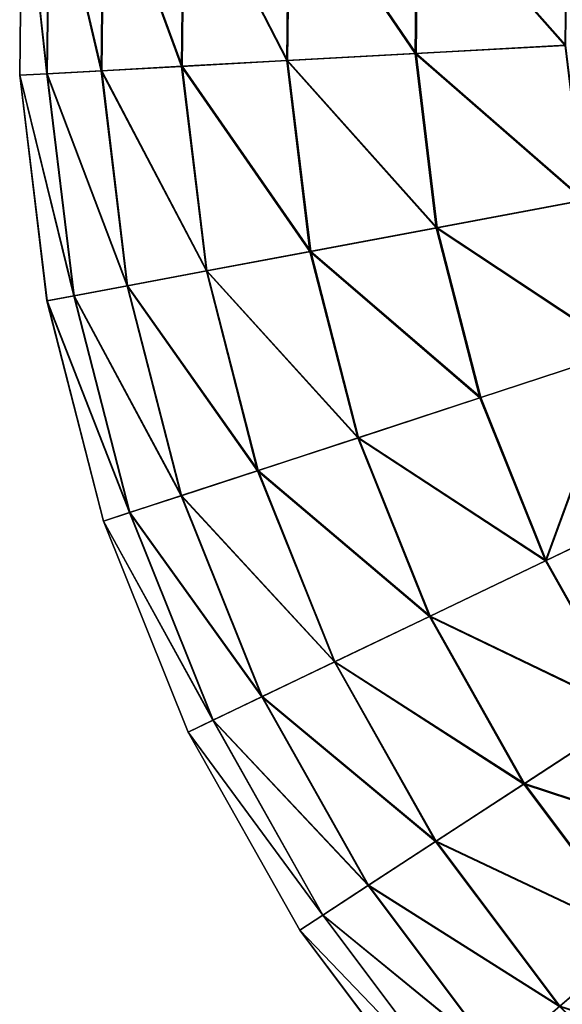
# Model space of a CAD drawing. Header units: millimetres. Extents: x 64 to 3333, y 103 to 3347.
# Tile 133 of 256: x 858 to 873, y 3160 to 3187. Entities that reach past the tile are written whole.
import ezdxf

# ---------------------------------------------------------------- set-up
doc = ezdxf.new("R2010")
doc.units = ezdxf.units.MM
doc.header["$LTSCALE"] = 25.4
doc.layers.get('0').update_dxf_attribs({"true_color": 0xff5454})

# ---------------------------------------------------------------- blocks, each defined once
blk = doc.blocks.new('SPIDER-6785-9743.STL')
at = {"color": 7, "true_color": 0xffffff}
mesh = blk.add_polyface(dxfattribs=at)
corners = [(857.929, 3185.912, 64.909), (857.994, 3192.173, 58.885), (857.927, 3185.912, 58.885), (857.997, 3192.173, 64.909)]
mesh.append_faces([[corners[k] for k in face] for face in [(0, 1, 2), (1, 0, 3)]], dxfattribs={"vtx0": -1, "color": 7})
mesh = blk.add_polyface(dxfattribs=at)
corners = [(857.994, 3192.173, 58.885), (858.678, 3185.953, 52.908), (857.927, 3185.912, 58.885), (858.745, 3192.115, 52.908)]
mesh.append_faces([[corners[k] for k in face] for face in [(0, 1, 2), (1, 0, 3)]], dxfattribs={"vtx0": -1, "color": 7})
mesh = blk.add_polyface(dxfattribs=at)
corners = [(858.686, 3185.954, 70.885), (857.997, 3192.173, 64.909), (857.929, 3185.912, 64.909), (858.752, 3192.115, 70.885)]
mesh.append_faces([[corners[k] for k in face] for face in [(0, 1, 2), (1, 0, 3)]], dxfattribs={"vtx0": -1, "color": 7})
mesh = blk.add_polyface(dxfattribs=at)
corners = [(858.745, 3192.115, 52.908), (860.172, 3186.035, 47.072), (858.678, 3185.953, 52.908), (860.237, 3192.001, 47.072)]
mesh.append_faces([[corners[k] for k in face] for face in [(0, 1, 2), (1, 0, 3)]], dxfattribs={"vtx0": -1, "color": 7})
mesh = blk.add_polyface(dxfattribs=at)
corners = [(860.185, 3186.036, 76.72), (858.752, 3192.115, 70.885), (858.686, 3185.954, 70.885), (860.249, 3192, 76.72)]
mesh.append_faces([[corners[k] for k in face] for face in [(0, 1, 2), (1, 0, 3)]], dxfattribs={"vtx0": -1, "color": 7})
mesh = blk.add_polyface(dxfattribs=at)
corners = [(860.237, 3192.001, 47.072), (862.385, 3186.156, 41.47), (860.172, 3186.035, 47.072), (862.446, 3191.833, 41.47)]
mesh.append_faces([[corners[k] for k in face] for face in [(0, 1, 2), (1, 0, 3)]], dxfattribs={"vtx0": -1, "color": 7})
mesh = blk.add_polyface(dxfattribs=at)
corners = [(862.402, 3186.157, 82.32), (860.249, 3192, 76.72), (860.185, 3186.036, 76.72), (862.463, 3191.832, 82.32)]
mesh.append_faces([[corners[k] for k in face] for face in [(0, 1, 2), (1, 0, 3)]], dxfattribs={"vtx0": -1, "color": 7})
mesh = blk.add_polyface(dxfattribs=at)
corners = [(862.446, 3191.833, 41.47), (865.281, 3186.315, 36.191), (862.385, 3186.156, 41.47), (865.338, 3191.612, 36.191)]
mesh.append_faces([[corners[k] for k in face] for face in [(0, 1, 2), (1, 0, 3)]], dxfattribs={"vtx0": -1, "color": 7})
mesh = blk.add_polyface(dxfattribs=at)
corners = [(865.302, 3186.316, 87.597), (862.463, 3191.832, 82.32), (862.402, 3186.157, 82.32), (865.36, 3191.61, 87.597)]
mesh.append_faces([[corners[k] for k in face] for face in [(0, 1, 2), (1, 0, 3)]], dxfattribs={"vtx0": -1, "color": 7})
mesh = blk.add_polyface(dxfattribs=at)
corners = [(865.338, 3191.612, 36.191), (868.816, 3186.508, 31.316), (865.281, 3186.315, 36.191), (868.868, 3191.342, 31.316)]
mesh.append_faces([[corners[k] for k in face] for face in [(0, 1, 2), (1, 0, 3)]], dxfattribs={"vtx0": -1, "color": 7})
mesh = blk.add_polyface(dxfattribs=at)
corners = [(868.841, 3186.51, 92.469), (865.36, 3191.61, 87.597), (865.302, 3186.316, 87.597), (868.893, 3191.34, 92.469)]
mesh.append_faces([[corners[k] for k in face] for face in [(0, 1, 2), (1, 0, 3)]], dxfattribs={"vtx0": -1, "color": 7})
mesh = blk.add_polyface(dxfattribs=at)
corners = [(868.868, 3191.342, 31.316), (872.932, 3186.733, 26.924), (868.816, 3186.508, 31.316), (872.979, 3191.028, 26.924)]
mesh.append_faces([[corners[k] for k in face] for face in [(0, 1, 2), (1, 0, 3)]], dxfattribs={"vtx0": -1, "color": 7})
mesh = blk.add_polyface(dxfattribs=at)
corners = [(872.961, 3186.735, 96.858), (868.893, 3191.34, 92.469), (868.841, 3186.51, 92.469), (873.008, 3191.026, 96.858)]
mesh.append_faces([[corners[k] for k in face] for face in [(0, 1, 2), (1, 0, 3)]], dxfattribs={"vtx0": -1, "color": 7})
mesh = blk.add_polyface(dxfattribs=at)
corners = [(868.816, 3186.508, 31.316), (873.447, 3182.469, 26.924), (869.395, 3181.708, 31.316), (872.932, 3186.733, 26.924)]
mesh.append_faces([[corners[k] for k in face] for face in [(0, 1, 2), (1, 0, 3)]], dxfattribs={"vtx0": -1, "color": 7})
mesh = blk.add_polyface(dxfattribs=at)
corners = [(873.476, 3182.474, 96.858), (868.841, 3186.51, 92.469), (869.42, 3181.713, 92.469), (872.961, 3186.735, 96.858)]
mesh.append_faces([[corners[k] for k in face] for face in [(0, 1, 2), (1, 0, 3)]], dxfattribs={"vtx0": -1, "color": 7})
mesh = blk.add_polyface(dxfattribs=at)
corners = [(862.385, 3186.156, 41.47), (865.916, 3181.055, 36.191), (863.065, 3180.52, 41.47), (865.281, 3186.315, 36.191)]
mesh.append_faces([[corners[k] for k in face] for face in [(0, 1, 2), (1, 0, 3)]], dxfattribs={"vtx0": -1, "color": 7})
mesh = blk.add_polyface(dxfattribs=at)
corners = [(865.937, 3181.059, 87.597), (862.402, 3186.157, 82.32), (863.082, 3180.523, 82.32), (865.302, 3186.316, 87.597)]
mesh.append_faces([[corners[k] for k in face] for face in [(0, 1, 2), (1, 0, 3)]], dxfattribs={"vtx0": -1, "color": 7})
mesh = blk.add_polyface(dxfattribs=at)
corners = [(865.281, 3186.315, 36.191), (869.395, 3181.708, 31.316), (865.916, 3181.055, 36.191), (868.816, 3186.508, 31.316)]
mesh.append_faces([[corners[k] for k in face] for face in [(0, 1, 2), (1, 0, 3)]], dxfattribs={"vtx0": -1, "color": 7})
mesh = blk.add_polyface(dxfattribs=at)
corners = [(869.42, 3181.713, 92.469), (865.302, 3186.316, 87.597), (865.937, 3181.059, 87.597), (868.841, 3186.51, 92.469)]
mesh.append_faces([[corners[k] for k in face] for face in [(0, 1, 2), (1, 0, 3)]], dxfattribs={"vtx0": -1, "color": 7})
mesh = blk.add_polyface(dxfattribs=at)
corners = [(858.678, 3185.953, 52.908), (860.887, 3180.111, 47.072), (859.417, 3179.835, 52.908), (860.172, 3186.035, 47.072)]
mesh.append_faces([[corners[k] for k in face] for face in [(0, 1, 2), (1, 0, 3)]], dxfattribs={"vtx0": -1, "color": 7})
mesh = blk.add_polyface(dxfattribs=at)
corners = [(860.899, 3180.114, 76.72), (858.686, 3185.954, 70.885), (859.424, 3179.836, 70.885), (860.185, 3186.036, 76.72)]
mesh.append_faces([[corners[k] for k in face] for face in [(0, 1, 2), (1, 0, 3)]], dxfattribs={"vtx0": -1, "color": 7})
mesh = blk.add_polyface(dxfattribs=at)
corners = [(860.172, 3186.035, 47.072), (863.065, 3180.52, 41.47), (860.887, 3180.111, 47.072), (862.385, 3186.156, 41.47)]
mesh.append_faces([[corners[k] for k in face] for face in [(0, 1, 2), (1, 0, 3)]], dxfattribs={"vtx0": -1, "color": 7})
mesh = blk.add_polyface(dxfattribs=at)
corners = [(863.082, 3180.523, 82.32), (860.185, 3186.036, 76.72), (860.899, 3180.114, 76.72), (862.402, 3186.157, 82.32)]
mesh.append_faces([[corners[k] for k in face] for face in [(0, 1, 2), (1, 0, 3)]], dxfattribs={"vtx0": -1, "color": 7})
mesh = blk.add_polyface(dxfattribs=at)
corners = [(857.927, 3185.912, 58.885), (859.417, 3179.835, 52.908), (858.677, 3179.696, 58.885), (858.678, 3185.953, 52.908)]
mesh.append_faces([[corners[k] for k in face] for face in [(0, 1, 2), (1, 0, 3)]], dxfattribs={"vtx0": -1, "color": 7})
mesh = blk.add_polyface(dxfattribs=at)
corners = [(858.679, 3179.697, 64.909), (857.927, 3185.912, 58.885), (858.677, 3179.696, 58.885), (857.929, 3185.912, 64.909)]
mesh.append_faces([[corners[k] for k in face] for face in [(0, 1, 2), (1, 0, 3)]], dxfattribs={"vtx0": -1, "color": 7})
mesh = blk.add_polyface(dxfattribs=at)
corners = [(859.424, 3179.836, 70.885), (857.929, 3185.912, 64.909), (858.679, 3179.697, 64.909), (858.686, 3185.954, 70.885)]
mesh.append_faces([[corners[k] for k in face] for face in [(0, 1, 2), (1, 0, 3)]], dxfattribs={"vtx0": -1, "color": 7})
mesh = blk.add_polyface(dxfattribs=at)
corners = [(869.395, 3181.708, 31.316), (874.514, 3178.308, 26.924), (870.596, 3177.025, 31.316), (873.447, 3182.469, 26.924)]
mesh.append_faces([[corners[k] for k in face] for face in [(0, 1, 2), (1, 0, 3)]], dxfattribs={"vtx0": -1, "color": 7})
mesh = blk.add_polyface(dxfattribs=at)
corners = [(874.542, 3178.318, 96.858), (869.42, 3181.713, 92.469), (870.62, 3177.033, 92.469), (873.476, 3182.474, 96.858)]
mesh.append_faces([[corners[k] for k in face] for face in [(0, 1, 2), (1, 0, 3)]], dxfattribs={"vtx0": -1, "color": 7})
mesh = blk.add_polyface(dxfattribs=at)
corners = [(865.916, 3181.055, 36.191), (870.596, 3177.025, 31.316), (867.232, 3175.924, 36.191), (869.395, 3181.708, 31.316)]
mesh.append_faces([[corners[k] for k in face] for face in [(0, 1, 2), (1, 0, 3)]], dxfattribs={"vtx0": -1, "color": 7})
mesh = blk.add_polyface(dxfattribs=at)
corners = [(870.62, 3177.033, 92.469), (865.937, 3181.059, 87.597), (867.252, 3175.93, 87.597), (869.42, 3181.713, 92.469)]
mesh.append_faces([[corners[k] for k in face] for face in [(0, 1, 2), (1, 0, 3)]], dxfattribs={"vtx0": -1, "color": 7})
mesh = blk.add_polyface(dxfattribs=at)
corners = [(863.065, 3180.52, 41.47), (867.232, 3175.924, 36.191), (864.475, 3175.021, 41.47), (865.916, 3181.055, 36.191)]
mesh.append_faces([[corners[k] for k in face] for face in [(0, 1, 2), (1, 0, 3)]], dxfattribs={"vtx0": -1, "color": 7})
mesh = blk.add_polyface(dxfattribs=at)
corners = [(867.252, 3175.93, 87.597), (863.082, 3180.523, 82.32), (864.491, 3175.026, 82.32), (865.937, 3181.059, 87.597)]
mesh.append_faces([[corners[k] for k in face] for face in [(0, 1, 2), (1, 0, 3)]], dxfattribs={"vtx0": -1, "color": 7})
mesh = blk.add_polyface(dxfattribs=at)
corners = [(860.887, 3180.111, 47.072), (864.475, 3175.021, 41.47), (862.369, 3174.331, 47.072), (863.065, 3180.52, 41.47)]
mesh.append_faces([[corners[k] for k in face] for face in [(0, 1, 2), (1, 0, 3)]], dxfattribs={"vtx0": -1, "color": 7})
mesh = blk.add_polyface(dxfattribs=at)
corners = [(864.491, 3175.026, 82.32), (860.899, 3180.114, 76.72), (862.381, 3174.335, 76.72), (863.082, 3180.523, 82.32)]
mesh.append_faces([[corners[k] for k in face] for face in [(0, 1, 2), (1, 0, 3)]], dxfattribs={"vtx0": -1, "color": 7})
mesh = blk.add_polyface(dxfattribs=at)
corners = [(859.417, 3179.835, 52.908), (862.369, 3174.331, 47.072), (860.948, 3173.866, 52.908), (860.887, 3180.111, 47.072)]
mesh.append_faces([[corners[k] for k in face] for face in [(0, 1, 2), (1, 0, 3)]], dxfattribs={"vtx0": -1, "color": 7})
mesh = blk.add_polyface(dxfattribs=at)
corners = [(862.381, 3174.335, 76.72), (859.424, 3179.836, 70.885), (860.955, 3173.868, 70.885), (860.899, 3180.114, 76.72)]
mesh.append_faces([[corners[k] for k in face] for face in [(0, 1, 2), (1, 0, 3)]], dxfattribs={"vtx0": -1, "color": 7})
mesh = blk.add_polyface(dxfattribs=at)
corners = [(858.677, 3179.696, 58.885), (860.948, 3173.866, 52.908), (860.232, 3173.632, 58.885), (859.417, 3179.835, 52.908)]
mesh.append_faces([[corners[k] for k in face] for face in [(0, 1, 2), (1, 0, 3)]], dxfattribs={"vtx0": -1, "color": 7})
mesh = blk.add_polyface(dxfattribs=at)
corners = [(860.955, 3173.868, 70.885), (858.679, 3179.697, 64.909), (860.234, 3173.632, 64.909), (859.424, 3179.836, 70.885)]
mesh.append_faces([[corners[k] for k in face] for face in [(0, 1, 2), (1, 0, 3)]], dxfattribs={"vtx0": -1, "color": 7})
mesh = blk.add_polyface(dxfattribs=at)
corners = [(860.234, 3173.632, 64.909), (858.677, 3179.696, 58.885), (860.232, 3173.632, 58.885), (858.679, 3179.697, 64.909)]
mesh.append_faces([[corners[k] for k in face] for face in [(0, 1, 2), (1, 0, 3)]], dxfattribs={"vtx0": -1, "color": 7})
mesh = blk.add_polyface(dxfattribs=at)
corners = [(874.514, 3178.308, 26.924), (872.398, 3172.539, 31.316), (870.596, 3177.025, 31.316), (876.115, 3174.323, 26.924)]
mesh.append_faces([[corners[k] for k in face] for face in [(0, 1, 2), (1, 0, 3)]], dxfattribs={"vtx0": -1, "color": 7})
mesh = blk.add_polyface(dxfattribs=at)
corners = [(872.421, 3172.55, 92.469), (874.542, 3178.318, 96.858), (870.62, 3177.033, 92.469), (876.141, 3174.335, 96.858)]
mesh.append_faces([[corners[k] for k in face] for face in [(0, 1, 2), (1, 0, 3)]], dxfattribs={"vtx0": -1, "color": 7})
mesh = blk.add_polyface(dxfattribs=at)
corners = [(867.232, 3175.924, 36.191), (872.398, 3172.539, 31.316), (869.206, 3171.008, 36.191), (870.596, 3177.025, 31.316)]
mesh.append_faces([[corners[k] for k in face] for face in [(0, 1, 2), (1, 0, 3)]], dxfattribs={"vtx0": -1, "color": 7})
mesh = blk.add_polyface(dxfattribs=at)
corners = [(872.421, 3172.55, 92.469), (867.252, 3175.93, 87.597), (869.225, 3171.017, 87.597), (870.62, 3177.033, 92.469)]
mesh.append_faces([[corners[k] for k in face] for face in [(0, 1, 2), (1, 0, 3)]], dxfattribs={"vtx0": -1, "color": 7})
mesh = blk.add_polyface(dxfattribs=at)
corners = [(864.475, 3175.021, 41.47), (869.206, 3171.008, 36.191), (866.591, 3169.753, 41.47), (867.232, 3175.924, 36.191)]
mesh.append_faces([[corners[k] for k in face] for face in [(0, 1, 2), (1, 0, 3)]], dxfattribs={"vtx0": -1, "color": 7})
mesh = blk.add_polyface(dxfattribs=at)
corners = [(869.225, 3171.017, 87.597), (864.491, 3175.026, 82.32), (866.606, 3169.76, 82.32), (867.252, 3175.93, 87.597)]
mesh.append_faces([[corners[k] for k in face] for face in [(0, 1, 2), (1, 0, 3)]], dxfattribs={"vtx0": -1, "color": 7})
mesh = blk.add_polyface(dxfattribs=at)
corners = [(862.369, 3174.331, 47.072), (866.591, 3169.753, 41.47), (864.593, 3168.794, 47.072), (864.475, 3175.021, 41.47)]
mesh.append_faces([[corners[k] for k in face] for face in [(0, 1, 2), (1, 0, 3)]], dxfattribs={"vtx0": -1, "color": 7})
mesh = blk.add_polyface(dxfattribs=at)
corners = [(866.606, 3169.76, 82.32), (862.381, 3174.335, 76.72), (864.604, 3168.8, 76.72), (864.491, 3175.026, 82.32)]
mesh.append_faces([[corners[k] for k in face] for face in [(0, 1, 2), (1, 0, 3)]], dxfattribs={"vtx0": -1, "color": 7})
mesh = blk.add_polyface(dxfattribs=at)
corners = [(860.948, 3173.866, 52.908), (864.593, 3168.794, 47.072), (863.244, 3168.147, 52.908), (862.369, 3174.331, 47.072)]
mesh.append_faces([[corners[k] for k in face] for face in [(0, 1, 2), (1, 0, 3)]], dxfattribs={"vtx0": -1, "color": 7})
mesh = blk.add_polyface(dxfattribs=at)
corners = [(864.604, 3168.8, 76.72), (860.955, 3173.868, 70.885), (863.251, 3168.15, 70.885), (862.381, 3174.335, 76.72)]
mesh.append_faces([[corners[k] for k in face] for face in [(0, 1, 2), (1, 0, 3)]], dxfattribs={"vtx0": -1, "color": 7})
mesh = blk.add_polyface(dxfattribs=at)
corners = [(876.115, 3174.323, 26.924), (874.77, 3168.326, 31.316), (872.398, 3172.539, 31.316), (878.222, 3170.58, 26.924)]
mesh.append_faces([[corners[k] for k in face] for face in [(0, 1, 2), (1, 0, 3)]], dxfattribs={"vtx0": -1, "color": 7})
mesh = blk.add_polyface(dxfattribs=at)
corners = [(874.791, 3168.34, 92.469), (876.141, 3174.335, 96.858), (872.421, 3172.55, 92.469), (878.247, 3170.596, 96.858)]
mesh.append_faces([[corners[k] for k in face] for face in [(0, 1, 2), (1, 0, 3)]], dxfattribs={"vtx0": -1, "color": 7})
mesh = blk.add_polyface(dxfattribs=at)
corners = [(860.232, 3173.632, 58.885), (863.244, 3168.147, 52.908), (862.566, 3167.822, 58.885), (860.948, 3173.866, 52.908)]
mesh.append_faces([[corners[k] for k in face] for face in [(0, 1, 2), (1, 0, 3)]], dxfattribs={"vtx0": -1, "color": 7})
mesh = blk.add_polyface(dxfattribs=at)
corners = [(863.251, 3168.15, 70.885), (860.234, 3173.632, 64.909), (862.568, 3167.823, 64.909), (860.955, 3173.868, 70.885)]
mesh.append_faces([[corners[k] for k in face] for face in [(0, 1, 2), (1, 0, 3)]], dxfattribs={"vtx0": -1, "color": 7})
mesh = blk.add_polyface(dxfattribs=at)
corners = [(862.568, 3167.823, 64.909), (860.232, 3173.632, 58.885), (862.566, 3167.822, 58.885), (860.234, 3173.632, 64.909)]
mesh.append_faces([[corners[k] for k in face] for face in [(0, 1, 2), (1, 0, 3)]], dxfattribs={"vtx0": -1, "color": 7})
mesh = blk.add_polyface(dxfattribs=at)
corners = [(869.206, 3171.008, 36.191), (874.77, 3168.326, 31.316), (871.805, 3166.392, 36.191), (872.398, 3172.539, 31.316)]
mesh.append_faces([[corners[k] for k in face] for face in [(0, 1, 2), (1, 0, 3)]], dxfattribs={"vtx0": -1, "color": 7})
mesh = blk.add_polyface(dxfattribs=at)
corners = [(874.791, 3168.34, 92.469), (869.225, 3171.017, 87.597), (871.823, 3166.404, 87.597), (872.421, 3172.55, 92.469)]
mesh.append_faces([[corners[k] for k in face] for face in [(0, 1, 2), (1, 0, 3)]], dxfattribs={"vtx0": -1, "color": 7})
mesh = blk.add_polyface(dxfattribs=at)
corners = [(866.591, 3169.753, 41.47), (871.805, 3166.392, 36.191), (869.376, 3164.806, 41.47), (869.206, 3171.008, 36.191)]
mesh.append_faces([[corners[k] for k in face] for face in [(0, 1, 2), (1, 0, 3)]], dxfattribs={"vtx0": -1, "color": 7})
mesh = blk.add_polyface(dxfattribs=at)
corners = [(871.823, 3166.404, 87.597), (866.606, 3169.76, 82.32), (869.391, 3164.816, 82.32), (869.225, 3171.017, 87.597)]
mesh.append_faces([[corners[k] for k in face] for face in [(0, 1, 2), (1, 0, 3)]], dxfattribs={"vtx0": -1, "color": 7})
mesh = blk.add_polyface(dxfattribs=at)
corners = [(869.391, 3164.816, 82.32), (864.604, 3168.8, 76.72), (867.531, 3163.602, 76.72), (866.606, 3169.76, 82.32)]
mesh.append_faces([[corners[k] for k in face] for face in [(0, 1, 2), (1, 0, 3)]], dxfattribs={"vtx0": -1, "color": 7})
mesh = blk.add_polyface(dxfattribs=at)
corners = [(864.593, 3168.794, 47.072), (869.376, 3164.806, 41.47), (867.521, 3163.595, 47.072), (866.591, 3169.753, 41.47)]
mesh.append_faces([[corners[k] for k in face] for face in [(0, 1, 2), (1, 0, 3)]], dxfattribs={"vtx0": -1, "color": 7})
mesh = blk.add_polyface(dxfattribs=at)
corners = [(863.244, 3168.147, 52.908), (867.521, 3163.595, 47.072), (866.268, 3162.778, 52.908), (864.593, 3168.794, 47.072)]
mesh.append_faces([[corners[k] for k in face] for face in [(0, 1, 2), (1, 0, 3)]], dxfattribs={"vtx0": -1, "color": 7})
mesh = blk.add_polyface(dxfattribs=at)
corners = [(867.531, 3163.602, 76.72), (863.251, 3168.15, 70.885), (866.274, 3162.781, 70.885), (864.604, 3168.8, 76.72)]
mesh.append_faces([[corners[k] for k in face] for face in [(0, 1, 2), (1, 0, 3)]], dxfattribs={"vtx0": -1, "color": 7})
mesh = blk.add_polyface(dxfattribs=at)
corners = [(862.566, 3167.822, 58.885), (866.268, 3162.778, 52.908), (865.637, 3162.366, 58.885), (863.244, 3168.147, 52.908)]
mesh.append_faces([[corners[k] for k in face] for face in [(0, 1, 2), (1, 0, 3)]], dxfattribs={"vtx0": -1, "color": 7})
mesh = blk.add_polyface(dxfattribs=at)
corners = [(866.274, 3162.781, 70.885), (862.568, 3167.823, 64.909), (865.64, 3162.367, 64.909), (863.251, 3168.15, 70.885)]
mesh.append_faces([[corners[k] for k in face] for face in [(0, 1, 2), (1, 0, 3)]], dxfattribs={"vtx0": -1, "color": 7})
mesh = blk.add_polyface(dxfattribs=at)
corners = [(871.805, 3166.392, 36.191), (877.671, 3164.459, 31.316), (874.985, 3162.155, 36.191), (874.77, 3168.326, 31.316)]
mesh.append_faces([[corners[k] for k in face] for face in [(0, 1, 2), (1, 0, 3)]], dxfattribs={"vtx0": -1, "color": 7})
mesh = blk.add_polyface(dxfattribs=at)
corners = [(877.69, 3164.476, 92.469), (871.823, 3166.404, 87.597), (875.001, 3162.168, 87.597), (874.791, 3168.34, 92.469)]
mesh.append_faces([[corners[k] for k in face] for face in [(0, 1, 2), (1, 0, 3)]], dxfattribs={"vtx0": -1, "color": 7})
mesh = blk.add_polyface(dxfattribs=at)
corners = [(865.64, 3162.367, 64.909), (862.566, 3167.822, 58.885), (865.637, 3162.366, 58.885), (862.568, 3167.823, 64.909)]
mesh.append_faces([[corners[k] for k in face] for face in [(0, 1, 2), (1, 0, 3)]], dxfattribs={"vtx0": -1, "color": 7})
mesh = blk.add_polyface(dxfattribs=at)
corners = [(869.376, 3164.806, 41.47), (874.985, 3162.155, 36.191), (872.783, 3160.266, 41.47), (871.805, 3166.392, 36.191)]
mesh.append_faces([[corners[k] for k in face] for face in [(0, 1, 2), (1, 0, 3)]], dxfattribs={"vtx0": -1, "color": 7})
mesh = blk.add_polyface(dxfattribs=at)
corners = [(875.001, 3162.168, 87.597), (869.391, 3164.816, 82.32), (872.796, 3160.277, 82.32), (871.823, 3166.404, 87.597)]
mesh.append_faces([[corners[k] for k in face] for face in [(0, 1, 2), (1, 0, 3)]], dxfattribs={"vtx0": -1, "color": 7})
mesh = blk.add_polyface(dxfattribs=at)
corners = [(867.521, 3163.595, 47.072), (872.783, 3160.266, 41.47), (871.102, 3158.823, 47.072), (869.376, 3164.806, 41.47)]
mesh.append_faces([[corners[k] for k in face] for face in [(0, 1, 2), (1, 0, 3)]], dxfattribs={"vtx0": -1, "color": 7})
mesh = blk.add_polyface(dxfattribs=at)
corners = [(872.796, 3160.277, 82.32), (867.531, 3163.602, 76.72), (871.111, 3158.831, 76.72), (869.391, 3164.816, 82.32)]
mesh.append_faces([[corners[k] for k in face] for face in [(0, 1, 2), (1, 0, 3)]], dxfattribs={"vtx0": -1, "color": 7})
mesh = blk.add_polyface(dxfattribs=at)
corners = [(866.268, 3162.778, 52.908), (871.102, 3158.823, 47.072), (869.966, 3157.848, 52.908), (867.521, 3163.595, 47.072)]
mesh.append_faces([[corners[k] for k in face] for face in [(0, 1, 2), (1, 0, 3)]], dxfattribs={"vtx0": -1, "color": 7})
mesh = blk.add_polyface(dxfattribs=at)
corners = [(871.111, 3158.831, 76.72), (866.274, 3162.781, 70.885), (869.972, 3157.853, 70.885), (867.531, 3163.602, 76.72)]
mesh.append_faces([[corners[k] for k in face] for face in [(0, 1, 2), (1, 0, 3)]], dxfattribs={"vtx0": -1, "color": 7})
mesh = blk.add_polyface(dxfattribs=at)
corners = [(865.637, 3162.366, 58.885), (869.966, 3157.848, 52.908), (869.395, 3157.358, 58.885), (866.268, 3162.778, 52.908)]
mesh.append_faces([[corners[k] for k in face] for face in [(0, 1, 2), (1, 0, 3)]], dxfattribs={"vtx0": -1, "color": 7})
mesh = blk.add_polyface(dxfattribs=at)
corners = [(869.972, 3157.853, 70.885), (865.64, 3162.367, 64.909), (869.397, 3157.36, 64.909), (866.274, 3162.781, 70.885)]
mesh.append_faces([[corners[k] for k in face] for face in [(0, 1, 2), (1, 0, 3)]], dxfattribs={"vtx0": -1, "color": 7})
mesh = blk.add_polyface(dxfattribs=at)
corners = [(869.397, 3157.36, 64.909), (865.637, 3162.366, 58.885), (869.395, 3157.358, 58.885), (865.64, 3162.367, 64.909)]
mesh.append_faces([[corners[k] for k in face] for face in [(0, 1, 2), (1, 0, 3)]], dxfattribs={"vtx0": -1, "color": 7})
mesh = blk.add_polyface(dxfattribs=at)
corners = [(878.704, 3158.384, 87.597), (872.796, 3160.277, 82.32), (876.766, 3156.221, 82.32), (875.001, 3162.168, 87.597)]
mesh.append_faces([[corners[k] for k in face] for face in [(0, 1, 2), (1, 0, 3)]], dxfattribs={"vtx0": -1, "color": 7})
mesh = blk.add_polyface(dxfattribs=at)
corners = [(872.783, 3160.266, 41.47), (878.69, 3158.368, 36.191), (876.754, 3156.208, 41.47), (874.985, 3162.155, 36.191)]
mesh.append_faces([[corners[k] for k in face] for face in [(0, 1, 2), (1, 0, 3)]], dxfattribs={"vtx0": -1, "color": 7})

msp = doc.modelspace()

# ---------------------------------------------------------------- block references
at = {"color": 250, "true_color": 0x262626}
msp.add_blockref('SPIDER-6785-9743.STL', (0, 0), dxfattribs=at)

doc.saveas('drawing.dxf')
